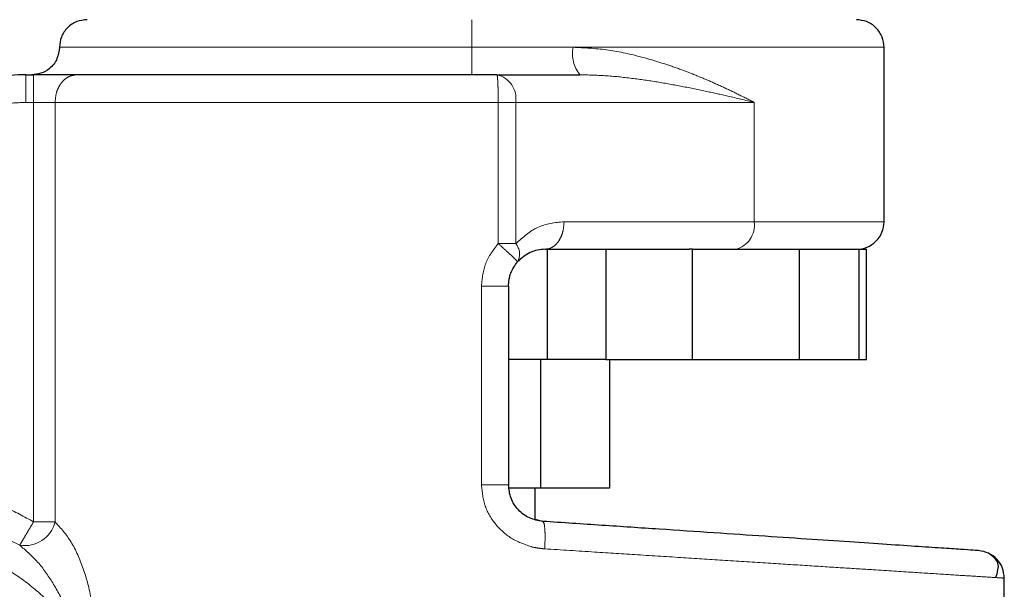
# Model space of a CAD drawing. Header units: millimetres. Extents: x 31 to 245, y 68 to 148.
# Tile 12 of 72: x 59.7 to 61.56, y 68.57 to 69.65. Entities that reach past the tile are written whole.
import ezdxf

# ---------------------------------------------------------------- set-up
doc = ezdxf.new("R2010")
doc.units = ezdxf.units.MM
doc.linetypes.add('PHANTOM', pattern=[12.7, 6.35, -1.27, 1.27, -1.27, 1.27, -1.27])

msp = doc.modelspace()

# ---------------------------------------------------------------- linework, layer by layer
at = {"color": 8, "linetype": 'PHANTOM', "lineweight": 18}
for p, q in [((59.7765, 69.5977), (60.5555, 69.5977)), ((60.5555, 69.5977), (60.7472, 69.5977)), ((60.7472, 69.5977), (61.3346, 69.5977)), ((59.7127, 69.4936), (59.7127, 69.5457)), ((59.7276, 69.5457), (59.7276, 69.4936)), ((59.7276, 69.4936), (59.7127, 69.4936)), ((59.7276, 69.4936), (59.7276, 68.701)), ((59.7683, 69.4936), (59.7276, 69.4936)), ((59.7683, 69.4936), (60.6056, 69.4936)), ((59.7683, 68.701), (59.7683, 69.4936)), ((60.6056, 69.4936), (60.6056, 69.2267)), ((60.6056, 69.4936), (60.6387, 69.4936)), ((60.6387, 69.4936), (60.6387, 69.2267)), ((60.6387, 69.4936), (61.0891, 69.4936)), ((61.0891, 69.4936), (61.0891, 69.2681)), ((61.0891, 69.2681), (60.73, 69.2681)), ((61.3346, 69.2681), (61.0891, 69.2681)), ((60.6387, 69.2267), (60.6056, 69.2267)), ((60.5738, 69.1466), (60.5738, 68.7711)), ((60.5738, 69.1466), (60.625, 69.1466)), ((60.625, 68.7711), (60.5738, 68.7711)), ((59.7683, 68.701), (59.7276, 68.701))]:
    msp.add_line(p, q, dxfattribs=at)
at = {"color": 7, "linetype": 'Continuous', "lineweight": 25}
for p, q in [((61.3346, 69.2681), (61.3346, 69.5977)), ((59.7127, 69.5457), (59.7276, 69.5457)), ((60.603, 69.5457), (60.76, 69.5457)), ((60.6944, 69.216), (60.9661, 69.216)), ((60.6978, 69.216), (60.6978, 69.0078)), ((60.809, 69.216), (60.809, 69.0078)), ((60.9728, 69.216), (60.9661, 69.216)), ((60.9728, 69.0078), (60.9728, 69.216)), ((60.9728, 69.216), (61.174, 69.216)), ((61.174, 69.216), (61.174, 69.0078)), ((61.2685, 69.216), (61.2879, 69.216)), ((61.2879, 69.0078), (61.2879, 69.216)), ((61.2879, 69.216), (61.3016, 69.216)), ((61.3016, 69.0078), (61.3016, 69.216)), ((60.625, 69.1466), (60.625, 68.7711)), ((60.6978, 69.0078), (60.625, 69.0078)), ((60.6858, 69.0078), (60.6858, 68.7649)), ((60.809, 69.0078), (60.6978, 69.0078)), ((60.809, 69.0078), (60.9728, 69.0078)), ((60.816, 69.0078), (60.816, 68.7649)), ((60.9728, 69.0078), (61.174, 69.0078)), ((61.174, 69.0078), (61.2879, 69.0078)), ((61.2879, 69.0078), (61.3016, 69.0078)), ((60.6858, 68.7649), (60.6261, 68.7649)), ((60.6755, 68.7056), (60.6755, 68.7649)), ((60.816, 68.7649), (60.6858, 68.7649)), ((60.6897, 68.7019), (60.6755, 68.7053)), ((61.5619, 68.1056), (61.5619, 68.5948))]:
    msp.add_line(p, q, dxfattribs=at)
at = {"color": 8, "linetype": 'PHANTOM', "lineweight": 18}
for centre, radius, start, end in [((60.8097, 69.5855), 0.0637, 168.9291, 218.7134), ((60.5929, 69.5005), 0.0463, 351.4096, 77.4043), ((61.0434, 69.2611), 0.0463, 282.5955, 8.5889), ((60.6157, 69.207), 0.0303, 331.0519, 40.5473), ((59.7108, 68.7155), 0.0593, 260.8935, 345.8901)]:
    msp.add_arc(centre, radius, start, end, dxfattribs=at)
at = {"color": 7, "linetype": 'Continuous', "lineweight": 25}
for centre, radius, start, end in [((59.7127, 69.1986), 0.347, 90, 162), ((61.2825, 69.2681), 0.0521, 270, 0.0001), ((59.4625, 68.2548), 0.72, 105.8112, 311.2516), ((59.4625, 68.2548), 0.4685, 123.2858, 330.8783)]:
    msp.add_arc(centre, radius, start, end, dxfattribs=at)
for points, knots in [([(59.8286, 69.6498), (59.822, 69.6491), (59.8119, 69.648), (59.7998, 69.6415), (59.7915, 69.6348), (59.7848, 69.6264), (59.7783, 69.6143), (59.7772, 69.6043), (59.7765, 69.5977)], [0, 0, 0, 0, 0.239451, 0.368358, 0.5, 0.631636, 0.760542, 1, 1, 1, 1]), ([(61.3346, 69.5977), (61.3339, 69.6043), (61.3328, 69.6143), (61.3263, 69.6264), (61.3196, 69.6348), (61.3113, 69.6415), (61.2992, 69.648), (61.2891, 69.6491), (61.2825, 69.6498)], [0, 0, 0, 0, 0.239458, 0.368364, 0.5, 0.631642, 0.760549, 1, 1, 1, 1]), ([(59.7765, 69.5977), (59.7756, 69.5903), (59.7737, 69.575), (59.7596, 69.5575), (59.7421, 69.5474), (59.7302, 69.5462), (59.7245, 69.5457)], [0, 0, 0, 0, 0.270258, 0.5624321, 0.7897372, 1, 1, 1, 1]), ([(59.8091, 69.5457), (59.8039, 69.5457), (59.7934, 69.5457), (59.7732, 69.5457), (59.7509, 69.5457), (59.7353, 69.5457), (59.7276, 69.5457)], [0, 0, 0, 0, 0.246821, 0.499999, 0.753184, 1, 1, 1, 1]), ([(60.603, 69.5457), (60.5663, 69.5457), (60.4919, 69.5457), (60.3801, 69.5457), (60.2693, 69.5457), (60.1618, 69.5457), (60.0599, 69.5457), (59.9661, 69.5457), (59.8812, 69.5457), (59.8329, 69.5457), (59.8091, 69.5457)], [0, 0, 0, 0, 0.121921, 0.246444, 0.372763, 0.5, 0.627237, 0.753557, 0.878079, 1, 1, 1, 1]), ([(60.6944, 69.216), (60.6846, 69.2152), (60.6665, 69.2136), (60.6499, 69.1991), (60.6422, 69.1924)], [0, 0, 0, 0, 0.533306, 1, 1, 1, 1]), ([(61.1603, 69.216), (61.1768, 69.216), (61.2098, 69.216), (61.2463, 69.216), (61.2611, 69.216), (61.2685, 69.216)], [0, 0, 0, 0, 0.333232, 0.667332, 1, 1, 1, 1]), ([(60.625, 69.1466), (60.6257, 69.155), (60.6273, 69.1718), (60.6372, 69.1855), (60.6422, 69.1924)], [0, 0, 0, 0, 0.499968, 1, 1, 1, 1]), ([(60.6897, 68.7019), (60.6811, 68.7034), (60.6641, 68.7064), (60.6427, 68.7226), (60.6278, 68.745), (60.6259, 68.7624), (60.625, 68.7711)], [0, 0, 0, 0, 0.252066, 0.501726, 0.750577, 1, 1, 1, 1]), ([(61.5133, 68.6467), (61.512, 68.6468), (61.5094, 68.647), (61.4882, 68.6484), (61.4549, 68.6506), (61.4084, 68.6537), (61.35, 68.6576), (61.2802, 68.6623), (61.2002, 68.6677), (61.111, 68.6737), (61.014, 68.6802), (60.9105, 68.6871), (60.8021, 68.6944), (60.7272, 68.6994), (60.6897, 68.7019)], [0, 0, 0, 0, 0.083266, 0.166495, 0.249769, 0.333065, 0.416338, 0.499665, 0.583022, 0.666359, 0.749751, 0.83317, 0.916563, 1, 1, 1, 1]), ([(61.5619, 68.5948), (61.5612, 68.6013), (61.5597, 68.6143), (61.5487, 68.6311), (61.5327, 68.6432), (61.5198, 68.6455), (61.5133, 68.6467)], [0, 0, 0, 0, 0.2500014, 0.500001, 0.7500009, 1, 1, 1, 1]), ([(61.5458, 68.5958), (61.549, 68.6055), (61.5553, 68.6247), (61.5398, 68.6361), (61.5321, 68.6418)], [0, 0, 0, 0, 0.503797, 1, 1, 1, 1])]:
    msp.add_open_spline(points, degree=3, knots=knots, dxfattribs=at)
at = {"color": 8, "linetype": 'PHANTOM', "lineweight": 18}
for points, knots in [([(60.5555, 69.6498), (60.5555, 69.6488), (60.5555, 69.6469), (60.5555, 69.6329), (60.5555, 69.6153), (60.5555, 69.6034), (60.5555, 69.5977)], [0, 0, 0, 0, 0.270257, 0.562426, 0.789736, 1, 1, 1, 1]), ([(60.5555, 69.5977), (60.5555, 69.5912), (60.5555, 69.5811), (60.5555, 69.569), (60.5555, 69.5606), (60.5555, 69.5539), (60.5555, 69.5474), (60.5555, 69.5464), (60.5555, 69.5457)], [0, 0, 0, 0, 0.239458, 0.368364, 0.5, 0.631643, 0.760549, 1, 1, 1, 1]), ([(61.0891, 69.4936), (61.079, 69.4988), (61.0597, 69.5086), (61.0295, 69.523), (60.999, 69.5366), (60.967, 69.5497), (60.9255, 69.565), (60.8738, 69.5807), (60.8114, 69.5945), (60.7683, 69.5967), (60.7472, 69.5977)], [0, 0, 0, 0, 0.107149, 0.204008, 0.302615, 0.401257, 0.499786, 0.672479, 0.839558, 1, 1, 1, 1]), ([(59.8091, 69.5457), (59.8039, 69.545), (59.7961, 69.5439), (59.7866, 69.5374), (59.7801, 69.5307), (59.7748, 69.5223), (59.7697, 69.5102), (59.7689, 69.5002), (59.7683, 69.4936)], [0, 0, 0, 0, 0.239446, 0.368352, 0.499994, 0.631636, 0.760543, 1, 1, 1, 1]), ([(60.6056, 69.4936), (60.6056, 69.5002), (60.6055, 69.5102), (60.6052, 69.5223), (60.6049, 69.5307), (60.6045, 69.5374), (60.6039, 69.5439), (60.6034, 69.545), (60.603, 69.5457)], [0, 0, 0, 0, 0.239457, 0.368362, 0.499998, 0.631636, 0.76055, 1, 1, 1, 1]), ([(60.76, 69.5457), (60.7759, 69.5453), (60.8093, 69.5445), (60.858, 69.5393), (60.9065, 69.5323), (60.9537, 69.5238), (60.998, 69.5147), (61.0435, 69.5046), (61.0726, 69.4976), (61.0891, 69.4936)], [0, 0, 0, 0, 0.131761, 0.277313, 0.418174, 0.560577, 0.70689, 0.834343, 1, 1, 1, 1]), ([(59.7127, 69.4936), (59.698, 69.493), (59.6679, 69.4917), (59.6231, 69.4809), (59.5794, 69.4632), (59.5386, 69.4383), (59.5024, 69.4072), (59.4721, 69.3711), (59.448, 69.3319), (59.4374, 69.3036), (59.4322, 69.2898)], [0, 0, 0, 0, 0.119581, 0.243689, 0.37101, 0.499999, 0.62899, 0.756311, 0.880418, 1, 1, 1, 1]), ([(60.73, 69.2681), (60.7128, 69.2664), (60.6798, 69.2631), (60.652, 69.2385), (60.6387, 69.2267)], [0, 0, 0, 0, 0.52011, 1, 1, 1, 1]), ([(60.6944, 69.216), (60.6988, 69.2167), (60.7057, 69.2178), (60.714, 69.2243), (60.7197, 69.231), (60.7243, 69.2393), (60.7288, 69.2514), (60.7295, 69.2615), (60.73, 69.2681)], [0, 0, 0, 0, 0.239457, 0.368361, 0.500001, 0.631641, 0.760544, 1, 1, 1, 1]), ([(60.6056, 69.2267), (60.5965, 69.2148), (60.5783, 69.1911), (60.5753, 69.1614), (60.5738, 69.1466)], [0, 0, 0, 0, 0.503148, 1, 1, 1, 1]), ([(60.6422, 69.1924), (60.6418, 69.193), (60.641, 69.1942), (60.6327, 69.2023), (60.6203, 69.2137), (60.6104, 69.2224), (60.6056, 69.2267)], [0, 0, 0, 0, 0.240583, 0.500003, 0.759419, 1, 1, 1, 1]), ([(59.2498, 68.7283), (59.2685, 68.7359), (59.3063, 68.7514), (59.3665, 68.7661), (59.4288, 68.7741), (59.4921, 68.7743), (59.555, 68.7669), (59.6159, 68.7519), (59.6741, 68.7304), (59.7099, 68.7107), (59.7276, 68.701)], [0, 0, 0, 0, 0.121853, 0.246366, 0.372712, 0.499999, 0.627288, 0.753634, 0.878147, 1, 1, 1, 1]), ([(60.5738, 68.7711), (60.5753, 68.7574), (60.5781, 68.7301), (60.6, 68.6943), (60.6312, 68.6667), (60.6571, 68.6579), (60.67, 68.6535)], [0, 0, 0, 0, 0.250318, 0.500049, 0.750023, 1, 1, 1, 1]), ([(59.7014, 68.6569), (59.6708, 68.6726), (59.624, 68.6967), (59.5548, 68.7143), (59.4991, 68.7223), (59.4415, 68.7233), (59.3833, 68.7169), (59.3257, 68.7037), (59.2891, 68.6889), (59.2708, 68.6814)], [0, 0, 0, 0, 0.229363, 0.351093, 0.476638, 0.605237, 0.735996, 0.867932, 1, 1, 1, 1]), ([(59.7276, 68.701), (59.7246, 68.6959), (59.7184, 68.6855), (59.7101, 68.6716), (59.7039, 68.661), (59.7022, 68.6582), (59.7014, 68.6569)], [0, 0, 0, 0, 0.241861, 0.49961, 0.757568, 1, 1, 1, 1]), ([(59.7683, 68.701), (59.7789, 68.6892), (59.8001, 68.6655), (59.8229, 68.6127), (59.8385, 68.5544), (59.8407, 68.5127), (59.8418, 68.4918)], [0, 0, 0, 0, 0.245899, 0.49434, 0.745907, 1, 1, 1, 1]), ([(60.6897, 68.7019), (60.6906, 68.7011), (60.6923, 68.6994), (60.6939, 68.6874), (60.6944, 68.6703), (60.6937, 68.6567), (60.6934, 68.65)], [0, 0, 0, 0, 0.249998, 0.5, 0.75, 1, 1, 1, 1]), ([(59.8049, 68.4918), (59.7943, 68.5059), (59.7722, 68.5355), (59.7302, 68.5754), (59.6796, 68.6121), (59.6196, 68.6425), (59.5516, 68.6637), (59.4775, 68.6732), (59.4006, 68.669), (59.3246, 68.6503), (59.2536, 68.6178), (59.1911, 68.5736), (59.1394, 68.5208), (59.0996, 68.4628), (59.0716, 68.403), (59.0543, 68.3441), (59.0462, 68.2881), (59.0455, 68.2347), (59.0514, 68.1816), (59.0648, 68.1266), (59.0877, 68.0697), (59.1213, 68.0129), (59.1664, 67.959), (59.2229, 67.9114), (59.2894, 67.8734), (59.3631, 67.8479), (59.4405, 67.8365), (59.5176, 67.8397), (59.5904, 67.8563), (59.6561, 67.884), (59.7129, 67.9199), (59.7598, 67.9613), (59.7977, 68.0052), (59.8169, 68.0367), (59.8261, 68.0518)], [0, 0, 0, 0, 0.0246109, 0.0514245, 0.0804568, 0.1116289, 0.1447393, 0.1794502, 0.2152901, 0.2516812, 0.2879913, 0.323595, 0.3579378, 0.3905811, 0.4212219, 0.4496924, 0.4759401, 0.5000018, 0.5240489, 0.5502815, 0.5787369, 0.6093636, 0.6419937, 0.6763265, 0.7119234, 0.7482307, 0.7846234, 0.8204693, 0.8551897, 0.8883121, 0.9194981, 0.9485454, 0.9753742, 1, 1, 1, 1]), ([(59.8049, 68.4918), (59.7992, 68.509), (59.7882, 68.5428), (59.7634, 68.5883), (59.7349, 68.6283), (59.7124, 68.6475), (59.7014, 68.6569)], [0, 0, 0, 0, 0.2650145, 0.521285, 0.7668806, 1, 1, 1, 1]), ([(60.67, 68.6535), (60.6745, 68.6526), (60.6822, 68.651), (60.69, 68.6503), (60.6934, 68.65)], [0, 0, 0, 0, 0.575347, 1, 1, 1, 1]), ([(60.6934, 68.65), (60.7249, 68.648), (60.7842, 68.6442), (60.872, 68.6386), (60.9546, 68.6334), (61.0373, 68.6281), (61.1156, 68.6231), (61.1895, 68.6184), (61.2558, 68.6142), (61.3239, 68.6099), (61.3908, 68.6056), (61.4521, 68.6017), (61.5006, 68.5986), (61.5356, 68.5964), (61.5578, 68.595), (61.5605, 68.5948), (61.5619, 68.5948)], [0, 0, 0, 0, 0.066619, 0.125141, 0.189874, 0.250255, 0.316305, 0.380007, 0.44136, 0.500366, 0.585654, 0.668945, 0.75024, 0.834102, 0.917354, 1, 1, 1, 1])]:
    msp.add_open_spline(points, degree=3, knots=knots, dxfattribs=at)

doc.saveas('drawing.dxf')
